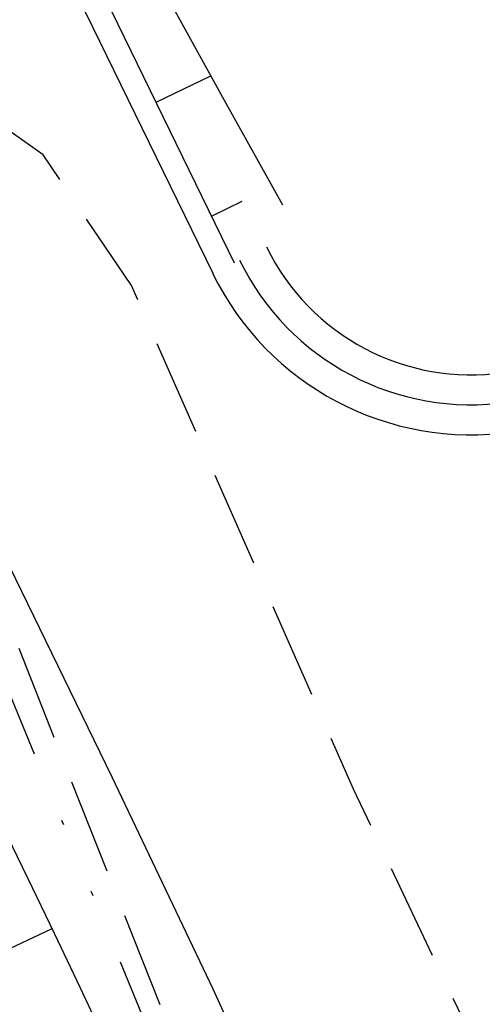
# Model space of a CAD drawing. Extents: x 446005 to 446745, y 447032 to 448234.
# Tile 66 of 127: x 446340 to 446350, y 447314 to 447335. Entities that reach past the tile are written whole.
import ezdxf

# ---------------------------------------------------------------- set-up
doc = ezdxf.new("R2010")
doc.units = 0
doc.header["$LTSCALE"] = 2
doc.header["$MEASUREMENT"] = 0
for name, pattern in [('AUSGEZOGEN', [0]), ('GESTRICH-X2', [1.5, 1, -0.5]), ('GETRENNTX3', [3.25, 1, -0.75, 0, -0.75, 0, -0.75])]:
    doc.linetypes.add(name, pattern=pattern)
for name, color, linetype in [('BOESCHG', 250, 'AUSGEZOGEN'), ('DB-Autohof', 15, 'CONTINUOUS'), ('DB-Wege', 15, 'CONTINUOUS'), ('FBRTOP', 250, 'AUSGEZOGEN'), ('GASLTG', 4, 'GESTRICH-X2'), ('STROMLTG', 4, 'AUSGEZOGEN'), ('TELEKOM', 4, 'GETRENNTX3')]:
    doc.layers.add(name, color=color, linetype=linetype)

msp = doc.modelspace()

# ---------------------------------------------------------------- linework, layer by layer
at = {"layer": 'BOESCHG'}
msp.add_lwpolyline([(446482.746, 447140.555, 0.000007), (446485.092, 447124.399, 0.000282)], format="xyb", dxfattribs=at)
at = {"layer": 'DB-Autohof', "linetype": 'Continuous'}
for p, q in [((446340.981, 447336.908), (446344.549, 447329.589)), ((446340.532, 447336.689), (446344.1, 447329.37)), ((446343.132, 447335.173), (446344.343, 447332.983)), ((446342.92, 447332.94), (446344.061, 447333.492)), ((446342.92, 447332.94), (446344.061, 447333.492)), ((446344.343, 447332.983), (446345.556, 447330.794)), ((446335.909, 447331.338), (446341.993, 447318.859)), ((446344.087, 447330.564), (446344.714, 447330.872)), ((446344.087, 447330.564), (446344.714, 447330.872)), ((446341.993, 447318.859), (446344.104, 447314.439)), ((446339.692, 447317.875), (446340.243, 447316.738)), ((446340.243, 447316.738), (446340.79, 447315.6)), ((446340.726, 447315.684), (446338.667, 447314.707)), ((446340.79, 447315.6), (446341.332, 447314.459)), ((446341.332, 447314.459), (446341.869, 447313.316)), ((446344.104, 447314.439), (446346.142, 447309.984))]:
    msp.add_line(p, q, dxfattribs=at)
at = {"layer": 'DB-Wege', "linetype": 'Continuous'}
for radius in [4.75, 5.375, 6]:
    msp.add_arc((446349.493, 447331.999), radius, 205.9909, 278.3261, dxfattribs=at)
at = {"layer": 'FBRTOP'}
for points in [[(446412.075, 447372.655, 0.000006), (446414.084, 447357.131, 0.00001), (446415.257, 447348.066, 0.000016), (446416.854, 447335.736, -0.000001), (446418.45, 447323.406, -0.000146), (446420.528, 447307.322, -0.000272), (446421.634, 447298.702, -0.00647), (446421.709, 447298.052, -0.000174), (446424.154, 447273.889, -0.003297), (446424.467, 447270.569, -0.001172), (446425.263, 447261.222)], [(446363.327, 447740.448, 0.000002), (446366.277, 447717.758, 0.000326)]]:
    msp.add_lwpolyline(points, format="xyb", dxfattribs=at)
at = {"layer": 'GASLTG', "flags": 128}
msp.add_lwpolyline([(446355.882, 447298.682), (446354.032, 447302.542), (446353.13, 447305.846), (446347.04, 447318.601), (446342.403, 447329.112), (446340.557, 447331.841), (446337.827, 447333.763), (446330.636, 447333.955), (446323.715, 447333.148), (446316.332, 447332.891)], dxfattribs=at)
at = {"layer": 'STROMLTG', "linetype": 'GESTRICH-X2', "flags": 128}
msp.add_lwpolyline([(446351.818, 447143.228), (446359.294, 447157.432), (446359.912, 447158.852), (446363.743, 447160.273), (446365.905, 447162.311), (446367.574, 447166.139), (446367.821, 447173.303), (446367.883, 447183.493), (446367.708, 447192.925), (446366.786, 447206.853), (446364.766, 447221.572), (446361.599, 447245.209), (446357.961, 447269.442), (446355.662, 447280.319), (446351.784, 447291.788), (446347.173, 447303.572), (446339.177, 447323.76), (446337.495, 447327.282), (446333.707, 447333.873)], dxfattribs=at)
at = {"layer": 'TELEKOM', "flags": 128}
msp.add_lwpolyline([(446246.375, 447344.548), (446275.887, 447348.199), (446301.898, 447351.963), (446319.391, 447354.586), (446320.838, 447354.641), (446322.04, 447354.259), (446329.168, 447341.265), (446337.087, 447327.288), (446343.843, 447310.945), (446349.688, 447296.235), (446353.625, 447285.536), (446355.471, 447279.449), (446357.747, 447269.119), (446359.531, 447256.576), (446361.153, 447246.844), (446363.394, 447229.874), (446366.069, 447208.178), (446366.921, 447199.236), (446367.215, 447181.672), (446366.802, 447168.509), (446366.447, 447166.319), (446365.44, 447163.655), (446363.249, 447161.11), (446359.229, 447159.013), (446352.142, 447147.358), (446350.287, 447143.953), (446346.744, 447143.417), (446319.357, 447141.163), (446298.518, 447139.181), (446274.885, 447136.901), (446246.077, 447134.163)], dxfattribs=at)

doc.saveas('drawing.dxf')
